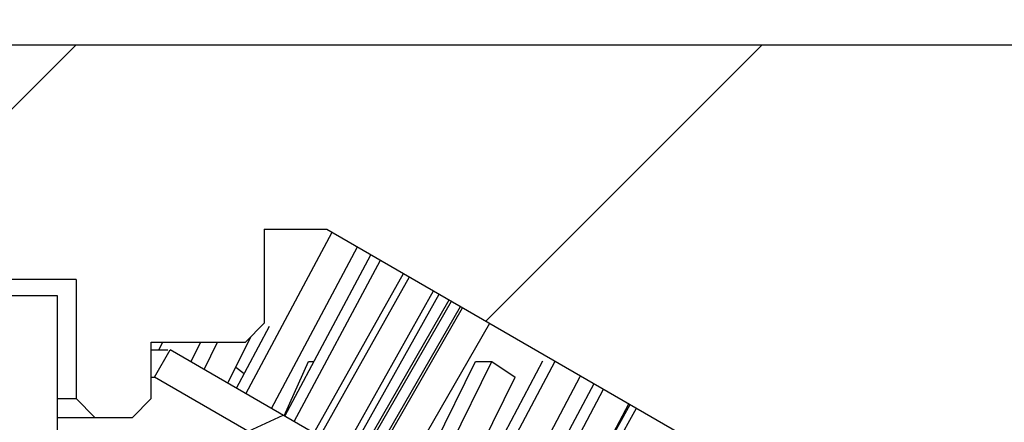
# Model space of a CAD drawing. Header units: millimetres. Extents: x 83 to 258, y 11 to 249.
# Tile 11 of 14: x 161.89 to 177.6, y 227.11 to 233.53. Entities that reach past the tile are written whole.
import ezdxf
from ezdxf.enums import TextEntityAlignment as Align

# ---------------------------------------------------------------- set-up
doc = ezdxf.new("R2010")
doc.units = ezdxf.units.MM
doc.header["$LTSCALE"] = 23.1
doc.layers.get('0').update_dxf_attribs({"linetype": 'CONTINUOUS'})
doc.layers.add('00_COMPONENTS', color=7, linetype='CONTINUOUS')
doc.layers.add('51__DRAFT_DIMS', color=7, linetype='CONTINUOUS')
doc.styles.get("Standard").update_dxf_attribs({"font": 'simfang.ttf'})
doc.dimstyles.new('DIMSTYLE_1', dxfattribs={"dimtxt": 3, "dimasz": 3, "dimexe": 2.5, "dimexo": 0.5, "dimgap": 0.75, "dimtad": 1, "dimdsep": 46, "dimtxsty": 'STANDARD', "dimblk": '_FILLED', "dimblk1": '_FILLED', "dimblk2": '_FILLED', "dimcen": 0.09, "dimclrt": 3, "dimazin": 2, "dimtp": 0.3, "dimtm": 0.3, "dimtfac": 1, "dimtofl": 0, "dimtmove": 0, "dimatfit": 3, "dimldrblk": '_FILLED', "dimfxl": 1, "dimtolj": 1, "dimarcsym": 0})
pattern_1 = [(45, (0, 0), (-5.939696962, 5.939696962), [])]

# ---------------------------------------------------------------- blocks, each defined once
blk = doc.blocks.new('_FILLED')
at = {"color": 0, "linetype": 'ByBlock'}
blk.add_solid([(0, 0), (-1, 0.1666666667), (-1, -0.1666666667)], dxfattribs=at)
blk = doc.blocks.new('*D1')
at = {"layer": '51__DRAFT_DIMS', "color": 4}
for p, q in [((86.2906340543, 233.0320644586), (86.2906340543, 246.7042510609)), ((191.2906340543, 233.032066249), (191.2906340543, 246.7042510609)), ((86.2906340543, 244.2042510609), (138.7906340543, 244.2042510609)), ((191.2906340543, 244.2042510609), (138.7906340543, 244.2042510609))]:
    blk.add_line(p, q, dxfattribs=at)
at = {"layer": '51__DRAFT_DIMS', "color": 4, "xscale": 3, "yscale": 3, "zscale": 3, "rotation": 180}
blk.add_blockref('_FILLED', (86.2906340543, 244.2042510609), dxfattribs=at)
at = {"layer": '51__DRAFT_DIMS', "color": 4, "xscale": 3, "yscale": 3, "zscale": 3}
blk.add_blockref('_FILLED', (191.2906340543, 244.2042510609), dxfattribs=at)
at = {"layer": '51__DRAFT_DIMS', "color": 3}
blk.add_text('105', height=3, dxfattribs=at).set_placement((140.7906340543, 244.9542510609), align=Align.CENTER)

msp = doc.modelspace()

# ---------------------------------------------------------------- hatches: boundary and pattern name
h = msp.add_hatch()
h.set_pattern_fill('DEFAULT__3', color=4, scale=8.4, angle=45, style=0, pattern_type=0)
h.set_pattern_definition(pattern_1)
edge = h.paths.add_edge_path()
edge.add_line((186.4906340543, 215.1320654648), (185.2906340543, 215.1320654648))
edge.add_line((186.4906340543, 231.1320654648), (186.4906340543, 215.1320654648))
edge.add_line((190.2906340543, 231.1320654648), (186.4906340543, 231.1320654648))
edge.add_line((190.2906340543, 231.1320654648), (190.2906340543, 233.1320654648))
edge.add_line((190.2906340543, 233.1320654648), (190.6906348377, 233.1320654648))
edge.add_line((190.6906348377, 233.1320654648), (191.2906340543, 232.532066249))
edge.add_line((191.2906340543, 232.532066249), (191.2906340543, 210.1320654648))
edge.add_line((191.2906340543, 210.1320654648), (184.7906340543, 210.1320654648))
edge.add_line((184.2906340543, 210.6320654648), (184.7906340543, 210.1320654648))
edge.add_line((184.2906340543, 213.4000146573), (184.2906340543, 210.6320654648))
edge.add_line((184.2906340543, 213.4000146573), (185.2906340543, 215.1320654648))
edge = h.paths.add_edge_path()
edge.add_line((92.2906340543, 215.1320654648), (91.0906340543, 215.1320654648))
edge.add_line((93.2906340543, 213.4000146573), (92.2906340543, 215.1320654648))
edge.add_line((93.2906340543, 213.4000146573), (93.2906340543, 210.6320654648))
edge.add_line((93.2906340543, 210.6320654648), (92.7906340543, 210.1320654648))
edge.add_line((92.7906340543, 210.1320654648), (86.2906340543, 210.1320654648))
edge.add_line((86.2906340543, 232.5320644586), (86.2906340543, 210.1320654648))
edge.add_line((86.89063506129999, 233.1320654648), (86.2906340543, 232.5320644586))
edge.add_line((86.89063506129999, 233.1320654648), (87.2906340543, 233.1320654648))
edge.add_line((87.2906340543, 231.1320654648), (87.2906340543, 233.1320654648))
edge.add_line((91.0906340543, 231.1320654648), (87.2906340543, 231.1320654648))
edge.add_line((91.0906340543, 231.1320654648), (91.0906340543, 215.1320654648))
h = msp.add_hatch()
h.set_pattern_fill('DEFAULT__4', color=4, scale=8.4, angle=45, style=0, pattern_type=0)
h.set_pattern_definition(pattern_1)
edge = h.paths.add_edge_path()
edge.add_line((190.0906340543, 233.1320654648), (162.7906340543, 233.1320654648))
edge.add_line((190.0906340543, 231.4320654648), (190.0906340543, 233.1320654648))
edge.add_line((189.7906340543, 231.1320654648), (190.0906340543, 231.4320654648))
edge.add_line((189.7906340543, 231.1320654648), (186.2906340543, 231.1320654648))
edge.add_line((186.2906340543, 231.1320654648), (186.2906340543, 219.5177061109))
edge.add_line((186.2906340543, 219.5177061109), (185.5978137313, 219.3320654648))
edge.add_line((166.7906340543, 230.190395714), (185.5978137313, 219.3320654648))
edge.add_line((165.7906340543, 230.190395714), (166.7906340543, 230.190395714))
edge.add_line((165.7906340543, 230.190395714), (165.7906340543, 228.690395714))
edge.add_line((165.7906340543, 228.690395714), (165.4906340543, 228.390395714))
edge.add_line((163.9906340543, 228.390395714), (165.4906340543, 228.390395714))
edge.add_line((163.9906340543, 227.490395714), (163.9906340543, 228.390395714))
edge.add_line((163.9906340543, 227.490395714), (163.6906340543, 227.190395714))
edge.add_line((163.0906340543, 227.190395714), (163.6906340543, 227.190395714))
edge.add_line((163.0906340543, 227.190395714), (162.7906340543, 227.490395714))
edge.add_line((162.7906340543, 229.390395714), (162.7906340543, 227.490395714))
edge.add_line((162.7906340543, 229.390395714), (161.2906340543, 229.390395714))
edge.add_line((161.2906340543, 231.6320654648), (161.2906340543, 229.390395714))
edge.add_line((161.2906340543, 231.6320654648), (162.7906340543, 233.1320654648))
edge = h.paths.add_edge_path()
edge.add_line((114.7906340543, 233.1320654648), (87.4906340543, 233.1320654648))
edge.add_line((116.2906340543, 231.6320654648), (114.7906340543, 233.1320654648))
edge.add_line((116.2906340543, 231.6320654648), (116.2906340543, 229.390395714))
edge.add_line((116.2906340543, 229.390395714), (114.7906340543, 229.390395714))
edge.add_line((114.7906340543, 229.390395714), (114.7906340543, 227.490395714))
edge.add_line((114.4906340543, 227.190395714), (114.7906340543, 227.490395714))
edge.add_line((113.8906340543, 227.190395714), (114.4906340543, 227.190395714))
edge.add_line((113.5906340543, 227.490395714), (113.8906340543, 227.190395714))
edge.add_line((113.5906340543, 227.490395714), (113.5906340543, 228.390395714))
edge.add_line((112.0906340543, 228.390395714), (113.5906340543, 228.390395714))
edge.add_line((111.7906340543, 228.690395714), (112.0906340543, 228.390395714))
edge.add_line((111.7906340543, 230.190395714), (111.7906340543, 228.690395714))
edge.add_line((110.7906340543, 230.190395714), (111.7906340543, 230.190395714))
edge.add_line((110.7906340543, 230.190395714), (91.9834543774, 219.3320654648))
edge.add_line((91.9834543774, 219.3320654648), (91.2906340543, 219.5177061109))
edge.add_line((91.2906340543, 231.1320654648), (91.2906340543, 219.5177061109))
edge.add_line((91.2906340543, 231.1320654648), (87.7906340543, 231.1320654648))
edge.add_line((87.7906340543, 231.1320654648), (87.4906340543, 231.4320654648))
edge.add_line((87.4906340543, 231.4320654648), (87.4906340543, 233.1320654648))
h = msp.add_hatch()
h.set_pattern_fill('DEFAULT__2', color=4, scale=8.4, angle=45, style=0, pattern_type=0)
h.set_pattern_definition(pattern_1)
edge = h.paths.add_edge_path()
edge.add_line((162.4906340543, 229.1320654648), (161.2906340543, 229.1320654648))
edge.add_line((162.4906340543, 229.1320654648), (162.4906340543, 222.5566432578))
edge.add_arc((164.4906340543, 222.5566432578), 2, 180, 240)
edge.add_line((163.4906340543, 220.8245924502), (181.3144816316, 210.5339892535))
edge.add_arc((182.8144816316, 213.1320654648), 3, 240, 270)
edge.add_line((191.2906340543, 210.1320654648), (182.8144816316, 210.1320654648))
edge.add_line((191.2906340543, 210.1320654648), (191.2906340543, 208.1320654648))
edge.add_line((191.2906340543, 208.1320654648), (183.1465324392, 208.1320654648))
edge.add_arc((183.1465324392, 212.1320654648), 4, 240, 270.0000000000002)
edge.add_line((162.5406340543, 219.4100842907), (181.1465324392, 208.6679638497))
edge.add_arc((163.7906340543, 221.5751478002), 2.5, 180, 240)
edge.add_line((161.2906340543, 229.1320654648), (161.2906340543, 221.5751478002))
edge = h.paths.add_edge_path()
edge.add_line((116.2906340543, 229.1320654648), (115.0906340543, 229.1320654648))
edge.add_line((116.2906340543, 229.1320654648), (116.2906340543, 221.5751478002))
edge.add_arc((113.7906340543, 221.5751478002), 2.5, 299.9999999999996, 359.9999999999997)
edge.add_line((115.0406340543, 219.4100842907), (96.43473566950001, 208.6679638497))
edge.add_arc((94.43473566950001, 212.1320654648), 4, 270, 300)
edge.add_line((94.43473566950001, 208.1320654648), (86.2906340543, 208.1320654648))
edge.add_line((86.2906340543, 210.1320654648), (86.2906340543, 208.1320654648))
edge.add_line((94.76678647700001, 210.1320654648), (86.2906340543, 210.1320654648))
edge.add_arc((94.76678647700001, 213.1320654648), 3, 270, 300)
edge.add_line((114.0906340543, 220.8245924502), (96.26678647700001, 210.5339892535))
edge.add_arc((113.0906340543, 222.5566432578), 2, 300.0000000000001, 1.018e-13)
edge.add_line((115.0906340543, 229.1320654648), (115.0906340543, 222.5566432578))
h = msp.add_hatch()
h.set_pattern_fill('DEFAULT__1', color=4, scale=7.9848027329, angle=205, style=0, pattern_type=0)
h.set_pattern_definition([(205, (0, 0), (3.3745234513, -7.2366888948), [])])
edge = h.paths.add_edge_path()
edge.add_line((186.2906340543, 215.5650781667), (164.2906340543, 228.2667840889))
edge.add_line((186.0406340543, 215.1320654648), (186.2906340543, 215.5650781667))
edge.add_line((186.0406340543, 215.1320654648), (164.0406340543, 227.833771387))
edge.add_line((164.0406340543, 227.833771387), (164.2906340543, 228.2667840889))
edge = h.paths.add_edge_path()
edge.add_line((113.2906340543, 228.2667840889), (91.2906340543, 215.5650781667))
edge.add_line((113.5406340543, 227.833771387), (113.2906340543, 228.2667840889))
edge.add_line((113.5406340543, 227.833771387), (91.5406340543, 215.1320654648))
edge.add_line((91.5406340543, 215.1320654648), (91.2906340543, 215.5650781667))

# ---------------------------------------------------------------- linework, layer by layer
at = {"layer": '00_COMPONENTS', "color": 7}
for p, q in [((87.4906340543, 233.1320654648), (190.6906348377, 233.1320654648)), ((161.2906340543, 231.6320654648), (162.7906340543, 233.1320654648)), ((165.4996889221, 227.5687359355), (166.8737775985, 230.1423927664)), ((165.7906340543, 230.190395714), (166.7906340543, 230.190395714)), ((165.7906340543, 230.190395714), (165.7906340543, 228.690395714)), ((166.7906340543, 230.190395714), (185.5978137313, 219.3320654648)), ((165.9054573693, 227.3344654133), (167.2795460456, 229.9081222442)), ((166.1192412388, 227.2110372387), (167.4933299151, 229.7846940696)), ((166.2710922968, 227.1233659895), (167.6451809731, 229.6970228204)), ((162.7906340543, 229.390395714), (114.7906340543, 229.390395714)), ((162.7906340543, 229.390395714), (162.7906340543, 227.490395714)), ((166.585624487, 226.9417707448), (168.0137382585, 229.4842361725)), ((166.6795846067, 226.8875228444), (168.1076983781, 229.4299882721)), ((167.0629418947, 226.666191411), (168.4910556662, 229.2086568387)), ((115.0906340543, 229.1320654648), (162.4906340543, 229.1320654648)), ((162.4906340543, 229.1320654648), (162.4906340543, 222.5566432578)), ((167.1569020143, 226.6119435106), (168.5850157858, 229.1544089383)), ((167.2873316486, 226.5366399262), (168.7420998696, 229.0637164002)), ((167.322712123, 226.5162129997), (168.7774803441, 229.0432894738)), ((167.4670644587, 226.4328711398), (168.9218326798, 228.9599476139)), ((167.5024449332, 226.4124442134), (168.9572131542, 228.9395206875)), ((165.3478378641, 227.6564071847), (165.8756542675, 228.6450029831)), ((165.7906340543, 228.690395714), (165.4906340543, 228.390395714)), ((167.9340101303, 226.1632799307), (169.3887783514, 228.6903564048)), ((165.2116795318, 227.7350182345), (165.5776488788, 228.4774105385)), ((163.9906340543, 228.390395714), (165.4906340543, 228.390395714)), ((163.9906340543, 227.490395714), (163.9906340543, 228.390395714)), ((163.9906340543, 228.2667840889), (164.2556871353, 228.2667840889)), ((164.0406340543, 227.833771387), (164.2906340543, 228.2667840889)), ((164.1124022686, 228.2667840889), (164.1733377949, 228.390395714)), ((186.2906340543, 215.5650781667), (164.2906340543, 228.2667840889)), ((164.6225508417, 228.0751518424), (164.7779533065, 228.390395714)), ((164.831170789, 227.9547050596), (165.0459486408, 228.390395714)), ((165.3378607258, 227.9909848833), (165.4726814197, 227.8902381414)), ((166.1081068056, 227.2174657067), (166.4969444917, 228.0838922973)), ((166.4969444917, 228.0838922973), (166.5850230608, 228.0834427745)), ((168.1521979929, 226.0373091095), (169.1651866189, 228.0838922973)), ((168.3548772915, 225.9202921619), (169.4249852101, 228.0822758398)), ((168.9120063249, 225.5986335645), (170.2373217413, 228.0921039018)), ((169.0640293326, 225.51086304), (170.4334098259, 228.0872381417)), ((169.1651866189, 228.0838922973), (169.4249852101, 228.0822758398)), ((169.4249852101, 228.0822758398), (169.79453745, 227.8322810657)), ((163.9906340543, 227.833771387), (164.0406340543, 227.833771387)), ((186.0406340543, 215.1320654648), (164.0406340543, 227.833771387)), ((168.7385319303, 225.6987890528), (169.79453745, 227.8322810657)), ((169.4697628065, 225.2766127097), (170.8325019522, 227.8404926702)), ((169.684283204, 225.1527593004), (171.0536636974, 227.7291344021)), ((169.8363062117, 225.064988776), (171.2056867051, 227.6413638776)), ((162.4906340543, 227.490395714), (162.7906340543, 227.490395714)), ((163.0906340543, 227.190395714), (162.7906340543, 227.490395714)), ((163.9906340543, 227.490395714), (163.6906340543, 227.190395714)), ((170.208907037, 224.8498675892), (171.62935383, 227.396759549)), ((170.3094237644, 224.7918342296), (171.7298705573, 227.3387261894)), ((171.1305160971, 226.5023326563), (171.6114201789, 227.4071135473)), ((162.4906340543, 227.190395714), (163.6906340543, 227.190395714))]:
    msp.add_line(p, q, dxfattribs=at)

# ---------------------------------------------------------------- dimensions: what is measured, and where the dimension line sits
at = {"layer": '51__DRAFT_DIMS', "color": 4}
dim = msp.add_linear_dim(base=(191.2906340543, 244.2042510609), p1=(86.2906340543, 232.5320644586), p2=(191.2906340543, 232.532066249), text='%%c<>', dimstyle='DIMSTYLE_1', dxfattribs=at)
dim.commit()
dim.dimension.update_dxf_attribs({"geometry": '*D1', "text_midpoint": (140.7906340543, 244.2042510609), "dimtype": 160})

doc.saveas('drawing.dxf')
